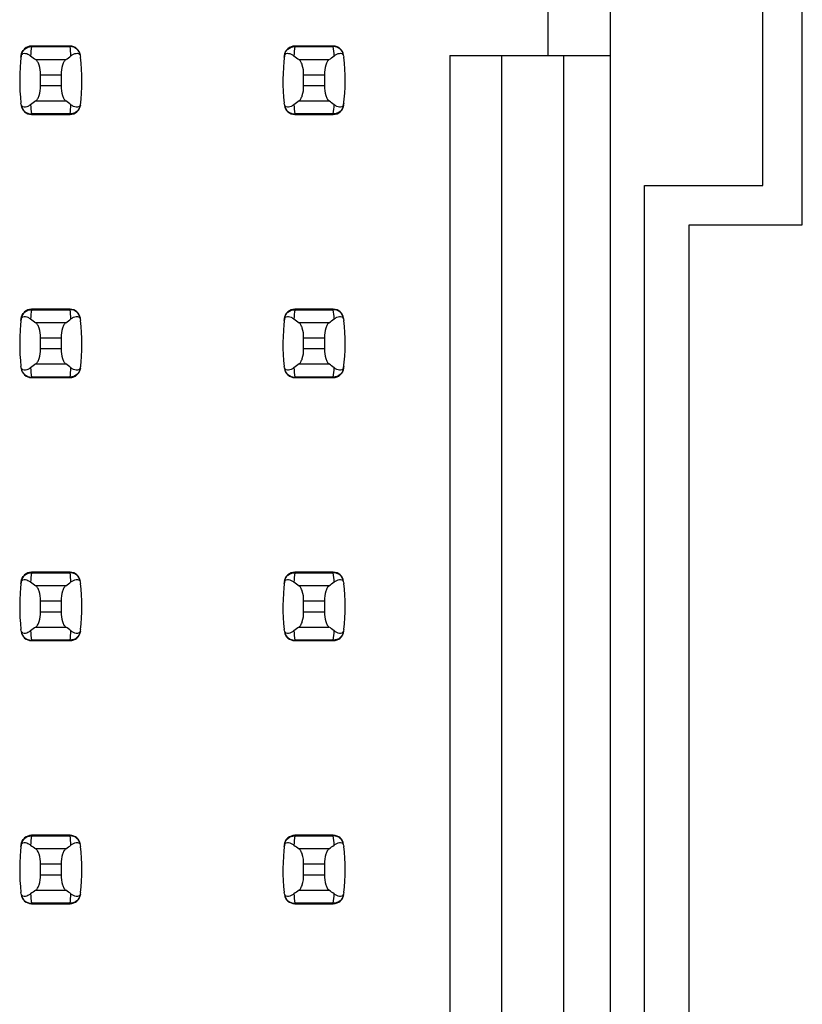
# Model space of a CAD drawing. Header units: inches. Extents: x 0 to 34, y 0 to 22.
# Tile 7 of 43: x 6.947 to 7.541, y 8.187 to 8.936. Entities that reach past the tile are written whole.
import ezdxf

# ---------------------------------------------------------------- set-up
doc = ezdxf.new("R2010")
doc.units = ezdxf.units.IN
doc.header["$LTSCALE"] = 1.87
doc.header["$MEASUREMENT"] = 0
doc.layers.get('0').update_dxf_attribs({"linetype": 'CONTINUOUS'})

msp = doc.modelspace()

# ---------------------------------------------------------------- linework, layer by layer
at = {"color": 7, "linetype": 'CONTINUOUS'}
for p, q in [((7.39544, 7.5449), (7.39544, 14.43466)), ((7.54122, 8.77978), (7.54122, 9.39978)), ((7.51122, 8.80978), (7.51122, 9.36978)), ((7.3482, 8.90868), (7.3482, 8.95592)), ((6.9556, 8.91577), (6.95558, 8.91536)), ((6.95558, 8.91536), (6.98491, 8.91536)), ((6.98489, 8.91577), (6.9556, 8.91577)), ((6.98491, 8.91536), (6.98489, 8.91577)), ((7.1556, 8.91577), (7.15558, 8.91536)), ((7.15558, 8.91536), (7.18491, 8.91536)), ((7.18489, 8.91577), (7.1556, 8.91577)), ((7.18491, 8.91536), (7.18489, 8.91577)), ((7.27339, 8.90868), (7.39544, 8.90868)), ((7.27339, 8.90868), (7.27339, 7.75356)), ((7.31276, 8.90868), (7.31276, 7.71419)), ((7.36001, 7.66695), (7.36001, 8.90868)), ((6.9816, 8.90545), (6.95888, 8.90545)), ((7.1816, 8.90545), (7.15888, 8.90545)), ((6.96237, 8.89404), (6.97812, 8.89404)), ((6.96237, 8.88552), (6.96237, 8.89404)), ((6.97812, 8.89404), (6.97812, 8.88552)), ((7.16237, 8.89404), (7.17812, 8.89404)), ((7.16237, 8.88552), (7.16237, 8.89404)), ((7.17812, 8.89404), (7.17812, 8.88552)), ((6.97812, 8.88552), (6.96237, 8.88552)), ((7.17812, 8.88552), (7.16237, 8.88552)), ((6.95888, 8.87411), (6.9816, 8.87411)), ((7.15888, 8.87411), (7.1816, 8.87411)), ((6.98491, 8.8642), (6.95558, 8.8642)), ((6.95558, 8.8642), (6.9556, 8.8638)), ((6.9556, 8.8638), (6.98489, 8.8638)), ((6.98489, 8.8638), (6.98491, 8.8642)), ((7.18491, 8.8642), (7.15558, 8.8642)), ((7.15558, 8.8642), (7.1556, 8.8638)), ((7.1556, 8.8638), (7.18489, 8.8638)), ((7.18489, 8.8638), (7.18491, 8.8642)), ((7.42122, 8.80978), (7.51122, 8.80978)), ((7.42122, 7.51178), (7.42122, 8.80978)), ((7.45522, 8.77978), (7.54122, 8.77978)), ((7.45522, 7.48178), (7.45522, 8.77978)), ((6.9556, 8.71577), (6.95558, 8.71536)), ((6.95558, 8.71536), (6.98491, 8.71536)), ((6.98489, 8.71577), (6.9556, 8.71577)), ((6.98491, 8.71536), (6.98489, 8.71577)), ((7.1556, 8.71577), (7.15558, 8.71536)), ((7.15558, 8.71536), (7.18491, 8.71536)), ((7.18489, 8.71577), (7.1556, 8.71577)), ((7.18491, 8.71536), (7.18489, 8.71577)), ((6.9816, 8.70545), (6.95888, 8.70545)), ((7.1816, 8.70545), (7.15888, 8.70545)), ((6.96237, 8.69404), (6.97812, 8.69404)), ((6.96237, 8.68552), (6.96237, 8.69404)), ((6.97812, 8.69404), (6.97812, 8.68552)), ((7.16237, 8.69404), (7.17812, 8.69404)), ((7.16237, 8.68552), (7.16237, 8.69404)), ((7.17812, 8.69404), (7.17812, 8.68552)), ((6.97812, 8.68552), (6.96237, 8.68552)), ((7.17812, 8.68552), (7.16237, 8.68552)), ((6.95888, 8.67411), (6.9816, 8.67411)), ((7.15888, 8.67411), (7.1816, 8.67411)), ((6.98491, 8.6642), (6.95558, 8.6642)), ((6.95558, 8.6642), (6.9556, 8.6638)), ((6.9556, 8.6638), (6.98489, 8.6638)), ((6.98489, 8.6638), (6.98491, 8.6642)), ((7.18491, 8.6642), (7.15558, 8.6642)), ((7.15558, 8.6642), (7.1556, 8.6638)), ((7.1556, 8.6638), (7.18489, 8.6638)), ((7.18489, 8.6638), (7.18491, 8.6642)), ((6.9556, 8.51577), (6.95558, 8.51536)), ((6.95558, 8.51536), (6.98491, 8.51536)), ((6.98489, 8.51577), (6.9556, 8.51577)), ((6.98491, 8.51536), (6.98489, 8.51577)), ((7.1556, 8.51577), (7.15558, 8.51536)), ((7.15558, 8.51536), (7.18491, 8.51536)), ((7.18489, 8.51577), (7.1556, 8.51577)), ((7.18491, 8.51536), (7.18489, 8.51577)), ((6.9816, 8.50545), (6.95888, 8.50545)), ((7.1816, 8.50545), (7.15888, 8.50545)), ((6.96237, 8.49404), (6.97812, 8.49404)), ((6.96237, 8.48552), (6.96237, 8.49404)), ((6.97812, 8.49404), (6.97812, 8.48552)), ((7.16237, 8.49404), (7.17812, 8.49404)), ((7.16237, 8.48552), (7.16237, 8.49404)), ((7.17812, 8.49404), (7.17812, 8.48552)), ((6.97812, 8.48552), (6.96237, 8.48552)), ((7.17812, 8.48552), (7.16237, 8.48552)), ((6.95888, 8.47411), (6.9816, 8.47411)), ((7.15888, 8.47411), (7.1816, 8.47411)), ((6.98491, 8.4642), (6.95558, 8.4642)), ((6.95558, 8.4642), (6.9556, 8.4638)), ((6.9556, 8.4638), (6.98489, 8.4638)), ((6.98489, 8.4638), (6.98491, 8.4642)), ((7.18491, 8.4642), (7.15558, 8.4642)), ((7.15558, 8.4642), (7.1556, 8.4638)), ((7.1556, 8.4638), (7.18489, 8.4638)), ((7.18489, 8.4638), (7.18491, 8.4642)), ((6.9556, 8.31577), (6.95558, 8.31536)), ((6.95558, 8.31536), (6.98491, 8.31536)), ((6.98489, 8.31577), (6.9556, 8.31577)), ((6.98491, 8.31536), (6.98489, 8.31577)), ((7.1556, 8.31577), (7.15558, 8.31536)), ((7.15558, 8.31536), (7.18491, 8.31536)), ((7.18489, 8.31577), (7.1556, 8.31577)), ((7.18491, 8.31536), (7.18489, 8.31577)), ((6.9816, 8.30545), (6.95888, 8.30545)), ((7.1816, 8.30545), (7.15888, 8.30545)), ((6.96237, 8.29404), (6.97812, 8.29404)), ((6.96237, 8.28552), (6.96237, 8.29404)), ((6.97812, 8.29404), (6.97812, 8.28552)), ((7.16237, 8.29404), (7.17812, 8.29404)), ((7.16237, 8.28552), (7.16237, 8.29404)), ((7.17812, 8.29404), (7.17812, 8.28552)), ((6.97812, 8.28552), (6.96237, 8.28552)), ((7.17812, 8.28552), (7.16237, 8.28552)), ((6.95888, 8.27411), (6.9816, 8.27411)), ((7.15888, 8.27411), (7.1816, 8.27411)), ((6.98491, 8.2642), (6.95558, 8.2642)), ((6.95558, 8.2642), (6.9556, 8.2638)), ((6.98489, 8.2638), (6.98491, 8.2642)), ((7.18491, 8.2642), (7.15558, 8.2642)), ((7.15558, 8.2642), (7.1556, 8.2638)), ((7.18489, 8.2638), (7.18491, 8.2642)), ((6.9556, 8.2638), (6.98489, 8.2638)), ((7.1556, 8.2638), (7.18489, 8.2638))]:
    msp.add_line(p, q, dxfattribs=at)
for centre, radius, start, end in [((6.9556, 8.90789), 0.00787, 90, 173.04714), ((7.10412, 8.89739), 0.14963, 173.09909, 175.79439), ((6.98489, 8.90789), 0.00787, 6.95286, 90), ((6.83636, 8.89739), 0.14963, 4.20561, 6.90091), ((7.1556, 8.90789), 0.00787, 90, 173.04714), ((7.30412, 8.89739), 0.14963, 173.09909, 175.79439), ((7.18489, 8.90789), 0.00787, 6.95286, 90), ((7.03636, 8.89739), 0.14963, 4.20561, 6.90091), ((7.1041, 8.88978), 0.15748, 173.0989, 186.37124), ((7.3041, 8.88978), 0.15748, 173.0989, 186.37124), ((6.83639, 8.88978), 0.15748, 353.0989, 6.37124), ((7.03639, 8.88978), 0.15748, 353.0989, 6.37124), ((6.9556, 8.87167), 0.00787, 186.95286, 270), ((7.10412, 8.88218), 0.14963, 184.20561, 186.90091), ((6.98489, 8.87167), 0.00787, 270, 353.04714), ((6.83636, 8.88218), 0.14963, 353.09909, 355.79439), ((7.1556, 8.87167), 0.00787, 186.95286, 270), ((7.30412, 8.88218), 0.14963, 184.20561, 186.90091), ((7.18489, 8.87167), 0.00787, 270, 353.04714), ((7.03636, 8.88218), 0.14963, 353.09909, 355.79439), ((6.9556, 8.70789), 0.00787, 90, 173.04714), ((7.10412, 8.69739), 0.14963, 173.09909, 175.79439), ((6.98489, 8.70789), 0.00787, 6.95286, 90), ((6.83636, 8.69739), 0.14963, 4.20561, 6.90091), ((7.1556, 8.70789), 0.00787, 90, 173.04714), ((7.30412, 8.69739), 0.14963, 173.09909, 175.79439), ((7.18489, 8.70789), 0.00787, 6.95286, 90), ((7.03636, 8.69739), 0.14963, 4.20561, 6.90091), ((7.1041, 8.68978), 0.15748, 173.0989, 186.37124), ((6.83639, 8.68978), 0.15748, 353.0989, 6.37124), ((7.3041, 8.68978), 0.15748, 173.0989, 186.37124), ((7.03639, 8.68978), 0.15748, 353.0989, 6.37124), ((6.9556, 8.67167), 0.00787, 186.95286, 270), ((7.10412, 8.68218), 0.14963, 184.20561, 186.90091), ((6.98489, 8.67167), 0.00787, 270, 353.04714), ((6.83636, 8.68218), 0.14963, 353.09909, 355.79439), ((7.1556, 8.67167), 0.00787, 186.95286, 270), ((7.30412, 8.68218), 0.14963, 184.20561, 186.90091), ((7.18489, 8.67167), 0.00787, 270, 353.04714), ((7.03636, 8.68218), 0.14963, 353.09909, 355.79439), ((6.9556, 8.50789), 0.00787, 90, 173.04714), ((7.10412, 8.49739), 0.14963, 173.09909, 175.79439), ((6.98489, 8.50789), 0.00787, 6.95286, 90), ((6.83636, 8.49739), 0.14963, 4.20561, 6.90091), ((7.1556, 8.50789), 0.00787, 90, 173.04714), ((7.30412, 8.49739), 0.14963, 173.09909, 175.79439), ((7.18489, 8.50789), 0.00787, 6.95286, 90), ((7.03636, 8.49739), 0.14963, 4.20561, 6.90091), ((7.1041, 8.48978), 0.15748, 173.0989, 186.37124), ((6.83639, 8.48978), 0.15748, 353.62876, 6.37124), ((7.3041, 8.48978), 0.15748, 173.0989, 186.37124), ((7.03639, 8.48978), 0.15748, 353.62876, 6.37124), ((6.9556, 8.47167), 0.00787, 186.95286, 270), ((7.10412, 8.48218), 0.14963, 184.20561, 186.90091), ((6.98489, 8.47167), 0.00787, 270, 353.04714), ((6.83636, 8.48218), 0.14963, 353.09909, 355.79439), ((7.1556, 8.47167), 0.00787, 186.95286, 270), ((7.30412, 8.48218), 0.14963, 184.20561, 186.90091), ((7.18489, 8.47167), 0.00787, 270, 353.04714), ((7.03636, 8.48218), 0.14963, 353.09909, 355.79439), ((6.9556, 8.30789), 0.00787, 90, 173.04714), ((7.10412, 8.29739), 0.14963, 173.09909, 175.79439), ((6.98489, 8.30789), 0.00787, 6.95286, 90), ((6.83636, 8.29739), 0.14963, 4.20561, 6.90091), ((7.1556, 8.30789), 0.00787, 90, 173.04714), ((7.30412, 8.29739), 0.14963, 173.09909, 175.79439), ((7.18489, 8.30789), 0.00787, 6.95286, 90), ((7.03636, 8.29739), 0.14963, 4.20561, 6.90091), ((7.1041, 8.28978), 0.15748, 173.0989, 186.37124), ((6.83639, 8.28978), 0.15748, 353.62876, 6.37124), ((7.3041, 8.28978), 0.15748, 173.0989, 186.37124), ((7.03639, 8.28978), 0.15748, 353.62876, 6.37124), ((6.9556, 8.27167), 0.00787, 186.95286, 270), ((7.10412, 8.28218), 0.14963, 184.20561, 186.90091), ((6.98489, 8.27167), 0.00787, 270, 353.04714), ((6.83636, 8.28218), 0.14963, 353.09909, 355.79439), ((7.1556, 8.27167), 0.00787, 186.95286, 270), ((7.30412, 8.28218), 0.14963, 184.20561, 186.90091), ((7.18489, 8.27167), 0.00787, 270, 353.04714), ((7.03636, 8.28218), 0.14963, 353.09909, 355.79439)]:
    msp.add_arc(centre, radius, start, end, dxfattribs=at)
for centre, start_param, end_param in [((7.32638, 8.9433), -2.804032, -2.774684), ((6.61411, 8.9433), -0.366909, -0.33756), ((7.52638, 8.9433), -2.804032, -2.774684), ((6.81411, 8.9433), -0.366909, -0.33756), ((7.32638, 8.83627), 2.774684, 2.804032), ((6.61411, 8.83627), 0.33756, 0.366909), ((7.52638, 8.83627), 2.774684, 2.804032), ((6.81411, 8.83627), 0.33756, 0.366909), ((7.32638, 8.7433), -2.804032, -2.774684), ((6.61411, 8.7433), -0.366909, -0.33756), ((7.52638, 8.7433), -2.804032, -2.774684), ((6.81411, 8.7433), -0.366909, -0.33756), ((7.32638, 8.63627), 2.774684, 2.804032), ((6.61411, 8.63627), 0.33756, 0.366909), ((7.52638, 8.63627), 2.774684, 2.804032), ((6.81411, 8.63627), 0.33756, 0.366909), ((7.32638, 8.5433), -2.804032, -2.774684), ((6.61411, 8.5433), -0.366909, -0.33756), ((7.52638, 8.5433), -2.804032, -2.774684), ((6.81411, 8.5433), -0.366909, -0.33756), ((7.32638, 8.43627), 2.774684, 2.804032), ((6.61411, 8.43627), 0.33756, 0.366909), ((7.52638, 8.43627), 2.774684, 2.804032), ((6.81411, 8.43627), 0.33756, 0.366909), ((7.32638, 8.3433), -2.804032, -2.774684), ((6.61411, 8.3433), -0.366909, -0.33756), ((7.52638, 8.3433), -2.804032, -2.774684), ((6.81411, 8.3433), -0.366909, -0.33756), ((7.32638, 8.23627), 2.774684, 2.804032), ((6.61411, 8.23627), 0.33756, 0.366909), ((7.52638, 8.23627), 2.774684, 2.804032), ((6.81411, 8.23627), 0.33756, 0.366909)]:
    msp.add_ellipse(centre, major_axis=(0.3937, 0), ratio=0.267949, start_param=start_param, end_param=end_param, dxfattribs=at)
for points, knots in [([(6.94776, 8.9087), (6.94798, 8.9105), (6.94991, 8.91408), (6.95373, 8.91538), (6.95558, 8.91536)], [0, 0, 0, 0, 0.49418, 1, 1, 1, 1]), ([(6.99272, 8.9087), (6.99251, 8.9105), (6.99058, 8.91408), (6.98676, 8.91538), (6.98491, 8.91536)], [0, 0, 0, 0, 0.49418, 1, 1, 1, 1]), ([(7.14776, 8.9087), (7.14798, 8.9105), (7.14991, 8.91408), (7.15373, 8.91538), (7.15558, 8.91536)], [0, 0, 0, 0, 0.49418, 1, 1, 1, 1]), ([(7.19272, 8.9087), (7.19251, 8.9105), (7.19058, 8.91408), (7.18676, 8.91538), (7.18491, 8.91536)], [0, 0, 0, 0, 0.49418, 1, 1, 1, 1]), ([(6.94759, 8.90726), (6.94767, 8.90796), (6.94794, 8.90908), (6.94926, 8.91028), (6.95107, 8.9104), (6.95303, 8.90964), (6.95427, 8.90884), (6.9549, 8.90836)], [0, 0, 0, 0, 0.221573, 0.342081, 0.537638, 0.75178, 1, 1, 1, 1]), ([(6.98559, 8.90836), (6.98622, 8.90884), (6.98746, 8.90964), (6.98942, 8.9104), (6.99123, 8.91028), (6.99255, 8.90908), (6.99281, 8.90796), (6.99289, 8.90726)], [0, 0, 0, 0, 0.248219, 0.462352, 0.657907, 0.778419, 1, 1, 1, 1]), ([(7.14759, 8.90726), (7.14767, 8.90796), (7.14794, 8.90908), (7.14926, 8.91028), (7.15107, 8.9104), (7.15303, 8.90964), (7.15427, 8.90884), (7.1549, 8.90836)], [0, 0, 0, 0, 0.221573, 0.342081, 0.537638, 0.75178, 1, 1, 1, 1]), ([(7.18559, 8.90836), (7.18622, 8.90884), (7.18746, 8.90964), (7.18942, 8.9104), (7.19123, 8.91028), (7.19255, 8.90908), (7.19281, 8.90796), (7.19289, 8.90726)], [0, 0, 0, 0, 0.248219, 0.462352, 0.657907, 0.778419, 1, 1, 1, 1]), ([(6.96237, 8.89404), (6.96237, 8.89651), (6.96197, 8.89996), (6.96045, 8.90374), (6.95944, 8.90507), (6.95888, 8.90545)], [0, 0, 0, 0, 0.604658, 0.834309, 1, 1, 1, 1]), ([(6.9816, 8.90545), (6.98105, 8.90507), (6.98004, 8.90374), (6.97851, 8.89996), (6.97812, 8.89651), (6.97812, 8.89404)], [0, 0, 0, 0, 0.165672, 0.395352, 1, 1, 1, 1]), ([(7.16237, 8.89404), (7.16237, 8.89651), (7.16197, 8.89996), (7.16045, 8.90374), (7.15944, 8.90507), (7.15888, 8.90545)], [0, 0, 0, 0, 0.604658, 0.834309, 1, 1, 1, 1]), ([(7.1816, 8.90545), (7.18105, 8.90507), (7.18004, 8.90374), (7.17851, 8.89996), (7.17812, 8.89651), (7.17812, 8.89404)], [0, 0, 0, 0, 0.165672, 0.395352, 1, 1, 1, 1]), ([(6.95888, 8.87411), (6.95944, 8.8745), (6.96045, 8.87582), (6.96197, 8.8796), (6.96237, 8.88306), (6.96237, 8.88552)], [0, 0, 0, 0, 0.165672, 0.395352, 1, 1, 1, 1]), ([(6.97812, 8.88552), (6.97812, 8.88306), (6.97851, 8.8796), (6.98004, 8.87582), (6.98105, 8.8745), (6.9816, 8.87411)], [0, 0, 0, 0, 0.604658, 0.834309, 1, 1, 1, 1]), ([(7.15888, 8.87411), (7.15944, 8.8745), (7.16045, 8.87582), (7.16197, 8.8796), (7.16237, 8.88306), (7.16237, 8.88552)], [0, 0, 0, 0, 0.165672, 0.395352, 1, 1, 1, 1]), ([(7.17812, 8.88552), (7.17812, 8.88306), (7.17851, 8.8796), (7.18004, 8.87582), (7.18105, 8.8745), (7.1816, 8.87411)], [0, 0, 0, 0, 0.604658, 0.834309, 1, 1, 1, 1]), ([(6.9549, 8.87121), (6.95427, 8.87073), (6.95303, 8.86992), (6.95107, 8.86916), (6.94926, 8.86928), (6.94794, 8.87048), (6.94767, 8.87161), (6.94759, 8.87231)], [0, 0, 0, 0, 0.248219, 0.462352, 0.657906, 0.77842, 1, 1, 1, 1]), ([(6.94776, 8.87086), (6.94798, 8.86906), (6.94991, 8.86548), (6.95373, 8.86419), (6.95558, 8.8642)], [0, 0, 0, 0, 0.49418, 1, 1, 1, 1]), ([(6.99272, 8.87086), (6.99251, 8.86906), (6.99058, 8.86548), (6.98676, 8.86419), (6.98491, 8.8642)], [0, 0, 0, 0, 0.49418, 1, 1, 1, 1]), ([(6.99289, 8.87231), (6.99281, 8.87161), (6.99255, 8.87048), (6.99123, 8.86928), (6.98942, 8.86916), (6.98746, 8.86992), (6.98622, 8.87073), (6.98559, 8.87121)], [0, 0, 0, 0, 0.221528, 0.34208, 0.53764, 0.751766, 1, 1, 1, 1]), ([(7.1549, 8.87121), (7.15427, 8.87073), (7.15303, 8.86992), (7.15107, 8.86916), (7.14926, 8.86928), (7.14794, 8.87048), (7.14767, 8.87161), (7.14759, 8.87231)], [0, 0, 0, 0, 0.248219, 0.462352, 0.657906, 0.77842, 1, 1, 1, 1]), ([(7.14776, 8.87086), (7.14798, 8.86906), (7.14991, 8.86548), (7.15373, 8.86419), (7.15558, 8.8642)], [0, 0, 0, 0, 0.49418, 1, 1, 1, 1]), ([(7.19272, 8.87086), (7.19251, 8.86906), (7.19058, 8.86548), (7.18676, 8.86419), (7.18491, 8.8642)], [0, 0, 0, 0, 0.49418, 1, 1, 1, 1]), ([(7.19289, 8.87231), (7.19281, 8.87161), (7.19255, 8.87048), (7.19123, 8.86928), (7.18942, 8.86916), (7.18746, 8.86992), (7.18622, 8.87073), (7.18559, 8.87121)], [0, 0, 0, 0, 0.221528, 0.34208, 0.53764, 0.751766, 1, 1, 1, 1]), ([(6.94776, 8.7087), (6.94798, 8.7105), (6.94991, 8.71408), (6.95373, 8.71538), (6.95558, 8.71536)], [0, 0, 0, 0, 0.49418, 1, 1, 1, 1]), ([(6.99272, 8.7087), (6.99251, 8.7105), (6.99058, 8.71408), (6.98676, 8.71538), (6.98491, 8.71536)], [0, 0, 0, 0, 0.49418, 1, 1, 1, 1]), ([(7.14776, 8.7087), (7.14798, 8.7105), (7.14991, 8.71408), (7.15373, 8.71538), (7.15558, 8.71536)], [0, 0, 0, 0, 0.49418, 1, 1, 1, 1]), ([(7.19272, 8.7087), (7.19251, 8.7105), (7.19058, 8.71408), (7.18676, 8.71538), (7.18491, 8.71536)], [0, 0, 0, 0, 0.49418, 1, 1, 1, 1]), ([(6.94759, 8.70726), (6.94767, 8.70796), (6.94794, 8.70908), (6.94926, 8.71028), (6.95107, 8.7104), (6.95303, 8.70964), (6.95427, 8.70884), (6.9549, 8.70836)], [0, 0, 0, 0, 0.221573, 0.342081, 0.537638, 0.75178, 1, 1, 1, 1]), ([(6.98559, 8.70836), (6.98622, 8.70884), (6.98746, 8.70964), (6.98942, 8.7104), (6.99123, 8.71028), (6.99255, 8.70908), (6.99281, 8.70796), (6.99289, 8.70726)], [0, 0, 0, 0, 0.248219, 0.462352, 0.657907, 0.778419, 1, 1, 1, 1]), ([(7.14759, 8.70726), (7.14767, 8.70796), (7.14794, 8.70908), (7.14926, 8.71028), (7.15107, 8.7104), (7.15303, 8.70964), (7.15427, 8.70884), (7.1549, 8.70836)], [0, 0, 0, 0, 0.221573, 0.342081, 0.537638, 0.75178, 1, 1, 1, 1]), ([(7.18559, 8.70836), (7.18622, 8.70884), (7.18746, 8.70964), (7.18942, 8.7104), (7.19123, 8.71028), (7.19255, 8.70908), (7.19281, 8.70796), (7.19289, 8.70726)], [0, 0, 0, 0, 0.248219, 0.462352, 0.657907, 0.778419, 1, 1, 1, 1]), ([(6.96237, 8.69404), (6.96237, 8.69651), (6.96197, 8.69996), (6.96045, 8.70374), (6.95944, 8.70507), (6.95888, 8.70545)], [0, 0, 0, 0, 0.604658, 0.834309, 1, 1, 1, 1]), ([(6.9816, 8.70545), (6.98105, 8.70507), (6.98004, 8.70374), (6.97851, 8.69996), (6.97812, 8.69651), (6.97812, 8.69404)], [0, 0, 0, 0, 0.165672, 0.395352, 1, 1, 1, 1]), ([(7.16237, 8.69404), (7.16237, 8.69651), (7.16197, 8.69996), (7.16045, 8.70374), (7.15944, 8.70507), (7.15888, 8.70545)], [0, 0, 0, 0, 0.604658, 0.834309, 1, 1, 1, 1]), ([(7.1816, 8.70545), (7.18105, 8.70507), (7.18004, 8.70374), (7.17851, 8.69996), (7.17812, 8.69651), (7.17812, 8.69404)], [0, 0, 0, 0, 0.165672, 0.395352, 1, 1, 1, 1]), ([(6.95888, 8.67411), (6.95944, 8.6745), (6.96045, 8.67582), (6.96197, 8.6796), (6.96237, 8.68306), (6.96237, 8.68552)], [0, 0, 0, 0, 0.165672, 0.395352, 1, 1, 1, 1]), ([(6.97812, 8.68552), (6.97812, 8.68306), (6.97851, 8.6796), (6.98004, 8.67582), (6.98105, 8.6745), (6.9816, 8.67411)], [0, 0, 0, 0, 0.604658, 0.834309, 1, 1, 1, 1]), ([(7.15888, 8.67411), (7.15944, 8.6745), (7.16045, 8.67582), (7.16197, 8.6796), (7.16237, 8.68306), (7.16237, 8.68552)], [0, 0, 0, 0, 0.165672, 0.395352, 1, 1, 1, 1]), ([(7.17812, 8.68552), (7.17812, 8.68306), (7.17851, 8.6796), (7.18004, 8.67582), (7.18105, 8.6745), (7.1816, 8.67411)], [0, 0, 0, 0, 0.604658, 0.834309, 1, 1, 1, 1]), ([(6.9549, 8.67121), (6.95427, 8.67073), (6.95303, 8.66992), (6.95107, 8.66916), (6.94926, 8.66928), (6.94794, 8.67048), (6.94767, 8.67161), (6.94759, 8.67231)], [0, 0, 0, 0, 0.248219, 0.462352, 0.657906, 0.77842, 1, 1, 1, 1]), ([(6.94776, 8.67086), (6.94798, 8.66906), (6.94991, 8.66548), (6.95373, 8.66419), (6.95558, 8.6642)], [0, 0, 0, 0, 0.49418, 1, 1, 1, 1]), ([(6.99272, 8.67086), (6.99251, 8.66906), (6.99058, 8.66548), (6.98676, 8.66419), (6.98491, 8.6642)], [0, 0, 0, 0, 0.49418, 1, 1, 1, 1]), ([(6.99289, 8.67231), (6.99281, 8.67161), (6.99255, 8.67048), (6.99123, 8.66928), (6.98942, 8.66916), (6.98746, 8.66992), (6.98622, 8.67073), (6.98559, 8.67121)], [0, 0, 0, 0, 0.221528, 0.34208, 0.53764, 0.751766, 1, 1, 1, 1]), ([(7.1549, 8.67121), (7.15427, 8.67073), (7.15303, 8.66992), (7.15107, 8.66916), (7.14926, 8.66928), (7.14794, 8.67048), (7.14767, 8.67161), (7.14759, 8.67231)], [0, 0, 0, 0, 0.248219, 0.462352, 0.657906, 0.77842, 1, 1, 1, 1]), ([(7.14776, 8.67086), (7.14798, 8.66906), (7.14991, 8.66548), (7.15373, 8.66419), (7.15558, 8.6642)], [0, 0, 0, 0, 0.49418, 1, 1, 1, 1]), ([(7.19272, 8.67086), (7.19251, 8.66906), (7.19058, 8.66548), (7.18676, 8.66419), (7.18491, 8.6642)], [0, 0, 0, 0, 0.49418, 1, 1, 1, 1]), ([(7.19289, 8.67231), (7.19281, 8.67161), (7.19255, 8.67048), (7.19123, 8.66928), (7.18942, 8.66916), (7.18746, 8.66992), (7.18622, 8.67073), (7.18559, 8.67121)], [0, 0, 0, 0, 0.221528, 0.34208, 0.53764, 0.751766, 1, 1, 1, 1]), ([(6.94776, 8.5087), (6.94798, 8.5105), (6.94991, 8.51408), (6.95373, 8.51538), (6.95558, 8.51536)], [0, 0, 0, 0, 0.49418, 1, 1, 1, 1]), ([(6.99272, 8.5087), (6.99251, 8.5105), (6.99058, 8.51408), (6.98676, 8.51538), (6.98491, 8.51536)], [0, 0, 0, 0, 0.49418, 1, 1, 1, 1]), ([(7.14776, 8.5087), (7.14798, 8.5105), (7.14991, 8.51408), (7.15373, 8.51538), (7.15558, 8.51536)], [0, 0, 0, 0, 0.49418, 1, 1, 1, 1]), ([(7.19272, 8.5087), (7.19251, 8.5105), (7.19058, 8.51408), (7.18676, 8.51538), (7.18491, 8.51536)], [0, 0, 0, 0, 0.49418, 1, 1, 1, 1]), ([(6.94759, 8.50726), (6.94767, 8.50796), (6.94794, 8.50908), (6.94926, 8.51028), (6.95107, 8.5104), (6.95303, 8.50964), (6.95427, 8.50884), (6.9549, 8.50836)], [0, 0, 0, 0, 0.221573, 0.342081, 0.537638, 0.75178, 1, 1, 1, 1]), ([(6.96237, 8.49404), (6.96237, 8.49651), (6.96197, 8.49996), (6.96045, 8.50374), (6.95944, 8.50507), (6.95888, 8.50545)], [0, 0, 0, 0, 0.604658, 0.834309, 1, 1, 1, 1]), ([(6.9816, 8.50545), (6.98105, 8.50507), (6.98004, 8.50374), (6.97851, 8.49996), (6.97812, 8.49651), (6.97812, 8.49404)], [0, 0, 0, 0, 0.165672, 0.395352, 1, 1, 1, 1]), ([(6.98559, 8.50836), (6.98622, 8.50884), (6.98746, 8.50964), (6.98942, 8.5104), (6.99123, 8.51028), (6.99255, 8.50908), (6.99281, 8.50796), (6.99289, 8.50726)], [0, 0, 0, 0, 0.248219, 0.462352, 0.657907, 0.778419, 1, 1, 1, 1]), ([(7.14759, 8.50726), (7.14767, 8.50796), (7.14794, 8.50908), (7.14926, 8.51028), (7.15107, 8.5104), (7.15303, 8.50964), (7.15427, 8.50884), (7.1549, 8.50836)], [0, 0, 0, 0, 0.221573, 0.342081, 0.537638, 0.75178, 1, 1, 1, 1]), ([(7.16237, 8.49404), (7.16237, 8.49651), (7.16197, 8.49996), (7.16045, 8.50374), (7.15944, 8.50507), (7.15888, 8.50545)], [0, 0, 0, 0, 0.604658, 0.834309, 1, 1, 1, 1]), ([(7.1816, 8.50545), (7.18105, 8.50507), (7.18004, 8.50374), (7.17851, 8.49996), (7.17812, 8.49651), (7.17812, 8.49404)], [0, 0, 0, 0, 0.165672, 0.395352, 1, 1, 1, 1]), ([(7.18559, 8.50836), (7.18622, 8.50884), (7.18746, 8.50964), (7.18942, 8.5104), (7.19123, 8.51028), (7.19255, 8.50908), (7.19281, 8.50796), (7.19289, 8.50726)], [0, 0, 0, 0, 0.248219, 0.462352, 0.657907, 0.778419, 1, 1, 1, 1]), ([(6.95888, 8.47411), (6.95944, 8.4745), (6.96045, 8.47582), (6.96197, 8.4796), (6.96237, 8.48306), (6.96237, 8.48552)], [0, 0, 0, 0, 0.165672, 0.395352, 1, 1, 1, 1]), ([(6.97812, 8.48552), (6.97812, 8.48306), (6.97851, 8.4796), (6.98004, 8.47582), (6.98105, 8.4745), (6.9816, 8.47411)], [0, 0, 0, 0, 0.604658, 0.834309, 1, 1, 1, 1]), ([(7.15888, 8.47411), (7.15944, 8.4745), (7.16045, 8.47582), (7.16197, 8.4796), (7.16237, 8.48306), (7.16237, 8.48552)], [0, 0, 0, 0, 0.165672, 0.395352, 1, 1, 1, 1]), ([(7.17812, 8.48552), (7.17812, 8.48306), (7.17851, 8.4796), (7.18004, 8.47582), (7.18105, 8.4745), (7.1816, 8.47411)], [0, 0, 0, 0, 0.604658, 0.834309, 1, 1, 1, 1]), ([(6.9549, 8.47121), (6.95427, 8.47073), (6.95303, 8.46992), (6.95107, 8.46916), (6.94926, 8.46928), (6.94794, 8.47048), (6.94767, 8.47161), (6.94759, 8.47231)], [0, 0, 0, 0, 0.248219, 0.462352, 0.657906, 0.77842, 1, 1, 1, 1]), ([(6.94776, 8.47086), (6.94798, 8.46906), (6.94991, 8.46548), (6.95373, 8.46419), (6.95558, 8.4642)], [0, 0, 0, 0, 0.49418, 1, 1, 1, 1]), ([(6.99272, 8.47086), (6.99251, 8.46906), (6.99058, 8.46548), (6.98676, 8.46419), (6.98491, 8.4642)], [0, 0, 0, 0, 0.49418, 1, 1, 1, 1]), ([(6.99289, 8.47231), (6.99281, 8.47161), (6.99255, 8.47048), (6.99123, 8.46928), (6.98942, 8.46916), (6.98746, 8.46992), (6.98622, 8.47073), (6.98559, 8.47121)], [0, 0, 0, 0, 0.221528, 0.34208, 0.53764, 0.751766, 1, 1, 1, 1]), ([(7.1549, 8.47121), (7.15427, 8.47073), (7.15303, 8.46992), (7.15107, 8.46916), (7.14926, 8.46928), (7.14794, 8.47048), (7.14767, 8.47161), (7.14759, 8.47231)], [0, 0, 0, 0, 0.248219, 0.462352, 0.657906, 0.77842, 1, 1, 1, 1]), ([(7.14776, 8.47086), (7.14798, 8.46906), (7.14991, 8.46548), (7.15373, 8.46419), (7.15558, 8.4642)], [0, 0, 0, 0, 0.49418, 1, 1, 1, 1]), ([(7.19272, 8.47086), (7.19251, 8.46906), (7.19058, 8.46548), (7.18676, 8.46419), (7.18491, 8.4642)], [0, 0, 0, 0, 0.49418, 1, 1, 1, 1]), ([(7.19289, 8.47231), (7.19281, 8.47161), (7.19255, 8.47048), (7.19123, 8.46928), (7.18942, 8.46916), (7.18746, 8.46992), (7.18622, 8.47073), (7.18559, 8.47121)], [0, 0, 0, 0, 0.221528, 0.34208, 0.53764, 0.751766, 1, 1, 1, 1]), ([(6.94759, 8.30726), (6.94767, 8.30796), (6.94794, 8.30908), (6.94926, 8.31028), (6.95107, 8.3104), (6.95303, 8.30964), (6.95427, 8.30884), (6.9549, 8.30836)], [0, 0, 0, 0, 0.221573, 0.342081, 0.537638, 0.75178, 1, 1, 1, 1]), ([(6.94776, 8.3087), (6.94798, 8.3105), (6.94991, 8.31408), (6.95373, 8.31538), (6.95558, 8.31536)], [0, 0, 0, 0, 0.49418, 1, 1, 1, 1]), ([(6.99272, 8.3087), (6.99251, 8.3105), (6.99058, 8.31408), (6.98676, 8.31538), (6.98491, 8.31536)], [0, 0, 0, 0, 0.49418, 1, 1, 1, 1]), ([(6.98559, 8.30836), (6.98622, 8.30884), (6.98746, 8.30964), (6.98942, 8.3104), (6.99123, 8.31028), (6.99255, 8.30908), (6.99281, 8.30796), (6.99289, 8.30726)], [0, 0, 0, 0, 0.248219, 0.462352, 0.657907, 0.778419, 1, 1, 1, 1]), ([(7.14759, 8.30726), (7.14767, 8.30796), (7.14794, 8.30908), (7.14926, 8.31028), (7.15107, 8.3104), (7.15303, 8.30964), (7.15427, 8.30884), (7.1549, 8.30836)], [0, 0, 0, 0, 0.221573, 0.342081, 0.537638, 0.75178, 1, 1, 1, 1]), ([(7.14776, 8.3087), (7.14798, 8.3105), (7.14991, 8.31408), (7.15373, 8.31538), (7.15558, 8.31536)], [0, 0, 0, 0, 0.49418, 1, 1, 1, 1]), ([(7.19272, 8.3087), (7.19251, 8.3105), (7.19058, 8.31408), (7.18676, 8.31538), (7.18491, 8.31536)], [0, 0, 0, 0, 0.49418, 1, 1, 1, 1]), ([(7.18559, 8.30836), (7.18622, 8.30884), (7.18746, 8.30964), (7.18942, 8.3104), (7.19123, 8.31028), (7.19255, 8.30908), (7.19281, 8.30796), (7.19289, 8.30726)], [0, 0, 0, 0, 0.248219, 0.462352, 0.657907, 0.778419, 1, 1, 1, 1]), ([(6.96237, 8.29404), (6.96237, 8.29651), (6.96197, 8.29996), (6.96045, 8.30374), (6.95944, 8.30507), (6.95888, 8.30545)], [0, 0, 0, 0, 0.604658, 0.834309, 1, 1, 1, 1]), ([(6.9816, 8.30545), (6.98105, 8.30507), (6.98004, 8.30374), (6.97851, 8.29996), (6.97812, 8.29651), (6.97812, 8.29404)], [0, 0, 0, 0, 0.165672, 0.395352, 1, 1, 1, 1]), ([(7.16237, 8.29404), (7.16237, 8.29651), (7.16197, 8.29996), (7.16045, 8.30374), (7.15944, 8.30507), (7.15888, 8.30545)], [0, 0, 0, 0, 0.604658, 0.834309, 1, 1, 1, 1]), ([(7.1816, 8.30545), (7.18105, 8.30507), (7.18004, 8.30374), (7.17851, 8.29996), (7.17812, 8.29651), (7.17812, 8.29404)], [0, 0, 0, 0, 0.165672, 0.395352, 1, 1, 1, 1]), ([(6.95888, 8.27411), (6.95944, 8.2745), (6.96045, 8.27582), (6.96197, 8.2796), (6.96237, 8.28306), (6.96237, 8.28552)], [0, 0, 0, 0, 0.165672, 0.395352, 1, 1, 1, 1]), ([(6.97812, 8.28552), (6.97812, 8.28306), (6.97851, 8.2796), (6.98004, 8.27582), (6.98105, 8.2745), (6.9816, 8.27411)], [0, 0, 0, 0, 0.604658, 0.834309, 1, 1, 1, 1]), ([(7.15888, 8.27411), (7.15944, 8.2745), (7.16045, 8.27582), (7.16197, 8.2796), (7.16237, 8.28306), (7.16237, 8.28552)], [0, 0, 0, 0, 0.165672, 0.395352, 1, 1, 1, 1]), ([(7.17812, 8.28552), (7.17812, 8.28306), (7.17851, 8.2796), (7.18004, 8.27582), (7.18105, 8.2745), (7.1816, 8.27411)], [0, 0, 0, 0, 0.604658, 0.834309, 1, 1, 1, 1]), ([(6.9549, 8.27121), (6.95427, 8.27073), (6.95303, 8.26992), (6.95107, 8.26916), (6.94926, 8.26928), (6.94794, 8.27048), (6.94767, 8.27161), (6.94759, 8.27231)], [0, 0, 0, 0, 0.248219, 0.462352, 0.657906, 0.77842, 1, 1, 1, 1]), ([(6.99289, 8.27231), (6.99281, 8.27161), (6.99255, 8.27048), (6.99123, 8.26928), (6.98942, 8.26916), (6.98746, 8.26992), (6.98622, 8.27073), (6.98559, 8.27121)], [0, 0, 0, 0, 0.221528, 0.34208, 0.53764, 0.751766, 1, 1, 1, 1]), ([(7.1549, 8.27121), (7.15427, 8.27073), (7.15303, 8.26992), (7.15107, 8.26916), (7.14926, 8.26928), (7.14794, 8.27048), (7.14767, 8.27161), (7.14759, 8.27231)], [0, 0, 0, 0, 0.248219, 0.462352, 0.657906, 0.77842, 1, 1, 1, 1]), ([(7.19289, 8.27231), (7.19281, 8.27161), (7.19255, 8.27048), (7.19123, 8.26928), (7.18942, 8.26916), (7.18746, 8.26992), (7.18622, 8.27073), (7.18559, 8.27121)], [0, 0, 0, 0, 0.221528, 0.34208, 0.53764, 0.751766, 1, 1, 1, 1]), ([(6.94776, 8.27086), (6.94798, 8.26906), (6.94991, 8.26548), (6.95373, 8.26419), (6.95558, 8.2642)], [0, 0, 0, 0, 0.49418, 1, 1, 1, 1]), ([(6.99272, 8.27086), (6.99251, 8.26906), (6.99058, 8.26548), (6.98676, 8.26419), (6.98491, 8.2642)], [0, 0, 0, 0, 0.49418, 1, 1, 1, 1]), ([(7.14776, 8.27086), (7.14798, 8.26906), (7.14991, 8.26548), (7.15373, 8.26419), (7.15558, 8.2642)], [0, 0, 0, 0, 0.49418, 1, 1, 1, 1]), ([(7.19272, 8.27086), (7.19251, 8.26906), (7.19058, 8.26548), (7.18676, 8.26419), (7.18491, 8.2642)], [0, 0, 0, 0, 0.49418, 1, 1, 1, 1])]:
    msp.add_open_spline(points, degree=3, knots=knots, dxfattribs=at)

doc.saveas('drawing.dxf')
